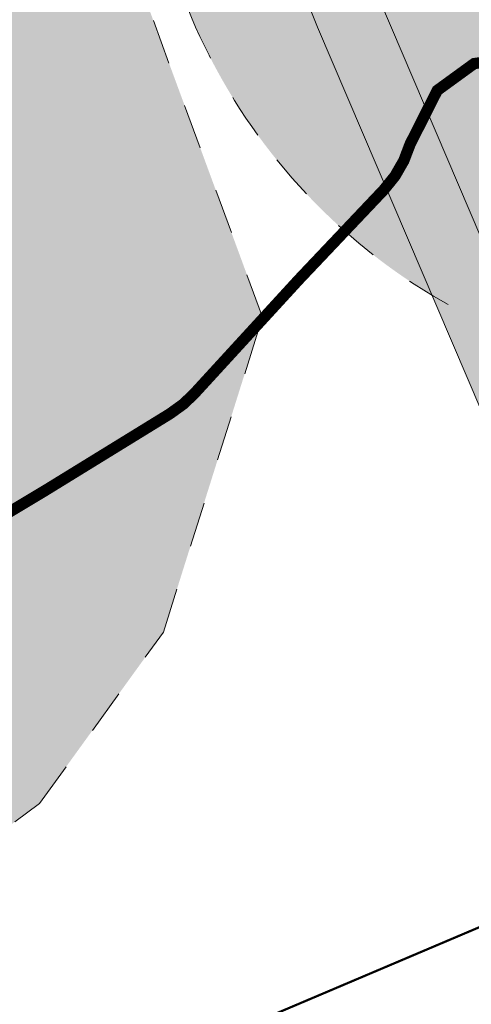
# Model space of a CAD drawing. Header units: metres. Extents: x 141698 to 145319, y 411539 to 418441.
# Tile 102 of 108: x 143828 to 143848, y 418064 to 418107. Entities that reach past the tile are written whole.
import ezdxf
from ezdxf import colors
from ezdxf.entities.mleader import LeaderData, LeaderLine
from ezdxf.math import Vec2, Vec3

# ---------------------------------------------------------------- set-up
doc = ezdxf.new("R2010")
doc.units = ezdxf.units.M
doc.linetypes.add('CENTRE', pattern=[50, 31.25, -6.25, 6.25, -6.25])
doc.linetypes.add('XX-HIDDEN', pattern=[4, 2, -2])
for name, color, linetype, lineweight in [('B01-WA-MO-BODEM-A', 32, 'Continuous', 18), ('B01-WA-OG-WEG_ONVERHARD-G', 7, 'Continuous', 18), ('B01-WA-OG-ZONE-G', 7, 'XX-HIDDEN', 18), ('N-WE-KG-PROJECTGRENS-SLIJKWELLSEWAAD', 190, 'KG-OG', 35), ('X01-XX-AL-VERWIJZING_AANZICHT-T25', 7, 'Continuous', 25)]:
    doc.layers.add(name, color=color, linetype=linetype, lineweight=lineweight)
doc.layers.add('buitenbeschermingszone binnenkant', color=14, linetype='CENTRE')
doc.layers.add('Situatiekaart_Bufferzone', color=254, linetype='Continuous')
doc.styles.add('NLCS-ISO-M2000-T25', font='NLCS-ISO.ttf', dxfattribs={"height": 5})
doc.linetypes.add('KG-OG', pattern='A,5.5,-1.5,[2,NLCS.SHX,S=0.5,R=0,X=0,Y=0],-1.5', length=8.5)

msp = doc.modelspace()

# ---------------------------------------------------------------- hatches: boundary and pattern name
at = {"layer": 'B01-WA-MO-BODEM-A'}
h = msp.add_hatch(color=256, dxfattribs=at)
h.dxf.hatch_style = 1
edge = h.paths.add_edge_path()
edge.add_line((143923.6338766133, 418190.3985919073), (143924.4926164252, 418185.0933544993))
edge.add_arc((143919.5568586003, 418184.2944210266), 4.999999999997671, -60.59638716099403, 9.194515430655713, ccw=False)
edge.add_line((143922.0116520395, 418179.9385067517), (143855.1149347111, 418142.2385860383))
edge.add_arc((143868.3708192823, 418118.7166489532), 27.00000000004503, 119.4036128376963, 203.1231532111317)
edge.add_line((143843.5399215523, 418108.1135117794), (143857.449648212, 418075.5390958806))
edge.add_line((143857.4496482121, 418075.5390958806), (143854.6906595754, 418074.3609695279))
edge.add_line((143854.6906595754, 418074.3609695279), (143840.7809329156, 418106.9353854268))
edge.add_arc((143868.3708192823, 418118.7166489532), 30.00000000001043, 119.4036128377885, 203.1231532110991, ccw=False)
edge.add_line((143853.6420586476, 418144.8521346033), (143920.5387759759, 418182.5520553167))
edge.add_arc((143919.5568586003, 418184.2944210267), 1.999999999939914, 299.403612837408, 369.1945154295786)
edge.add_line((143921.5311617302, 418184.6139944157), (143920.6402041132, 418190.11827128))
edge.add_line((143920.6402041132, 418190.1182712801), (143923.6338766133, 418190.3985919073))
at = {"layer": 'Situatiekaart_Bufferzone', "transparency": 33554559}
h = msp.add_hatch(color=256, dxfattribs=at)
h.dxf.hatch_style = 1
edge = h.paths.add_edge_path(flags=0)
edge.add_line((143885.4630367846, 418115.2014588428), (143902.8254999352, 418121.6465642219))
edge.add_line((143902.8254999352, 418121.6465642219), (143927.5464494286, 418131.3487672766))
edge.add_line((143927.5464494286, 418131.3487672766), (143925.651134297, 418135.834143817))
edge.add_line((143925.651134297, 418135.834143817), (143901.0891559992, 418126.1943320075))
edge.add_line((143901.0891559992, 418126.1943320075), (143883.7435421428, 418119.7554812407))
edge.add_line((143883.7435421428, 418119.7554812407), (143870.0014971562, 418114.4789209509))
edge.add_line((143870.0014971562, 418114.4789209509), (143861.9656334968, 418111.5351105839))
edge.add_arc((143858.3474397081, 418122.6362202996), 11.67587098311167, 234.9326761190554, 288.0523854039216, ccw=False)
edge.add_arc((143857.5842671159, 418118.5919513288), 8.10726896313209, 130.4186292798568, 222.8361829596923, ccw=False)
edge.add_line((143852.3277776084, 418124.764238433), (143866.0910382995, 418134.486995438))
edge.add_line((143866.0910382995, 418134.486995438), (143874.8091546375, 418140.6457196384))
edge.add_line((143874.8091546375, 418140.6457196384), (143886.5145652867, 418148.012461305))
edge.add_line((143886.5145652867, 418148.012461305), (143898.7530701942, 418154.1515637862))
edge.add_line((143898.7530701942, 418154.1515637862), (143906.4458925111, 418157.6405745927))
edge.add_line((143906.4458925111, 418157.6405745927), (143915.3057634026, 418161.9419224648))
edge.add_line((143915.3057634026, 418161.9419224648), (143914.8109957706, 418163.1128196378))
edge.add_line((143914.8109957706, 418163.1128196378), (143905.9064387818, 418158.7897772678))
edge.add_line((143905.9064387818, 418158.7897772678), (143898.2061146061, 418155.2973640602))
edge.add_line((143898.2061146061, 418155.2973640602), (143885.8904509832, 418149.1195570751))
edge.add_line((143885.8904509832, 418149.1195570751), (143874.1043718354, 418141.7020470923))
edge.add_line((143874.1043718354, 418141.7020470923), (143865.3586132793, 418135.5237956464))
edge.add_line((143865.3586132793, 418135.5237956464), (143851.5082238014, 418125.7394883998))
edge.add_arc((143859.4950793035, 418117.6316376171), 11.38099754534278, 134.5692752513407, 202.9004874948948)
edge.add_arc((143859.4950793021, 418117.6316376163), 11.38099754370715, 202.9004874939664, 218.9387412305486)
edge.add_arc((143859.4950793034, 418117.631637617), 11.38099754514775, 218.938741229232, 289.7219942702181)
edge.add_line((143863.3356724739, 418106.9182371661), (143871.6954753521, 418109.9151009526))
edge.add_line((143871.6954753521, 418109.9151009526), (143885.4630367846, 418115.2014588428))
edge = h.paths.add_edge_path()
edge.add_line((143991.1662218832, 418142.1412976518), (144002.3409776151, 418148.1342018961))
edge.add_line((144002.3409776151, 418148.1342018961), (144017.5251671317, 418157.8694950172))
edge.add_line((144017.5251671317, 418157.8694950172), (144032.3143206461, 418166.6919100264))
edge.add_arc((144002.8002792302, 418179.1311093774), 32.02830500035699, 337.1461744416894, 398.3706695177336)
edge.add_arc((143998.2824212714, 418175.6891931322), 37.70706316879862, 38.20968881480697, 104.5099539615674)
edge.add_line((143988.8349846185, 418212.193556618), (143977.536017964, 418207.4445808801))
edge.add_line((143977.536017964, 418207.4445808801), (143962.4066617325, 418201.813920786))
edge.add_line((143962.4066617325, 418201.813920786), (143952.0649066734, 418196.8563543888))
edge.add_line((143952.0649066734, 418196.8563543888), (143935.7934990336, 418190.1402263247))
edge.add_line((143935.7934990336, 418190.1402263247), (143909.3637082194, 418177.1425223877))
edge.add_line((143909.3637082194, 418177.1425223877), (143899.531975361, 418172.3693486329))
edge.add_line((143899.531975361, 418172.3693486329), (143891.7430053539, 418168.8367309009))
edge.add_line((143891.7430053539, 418168.8367309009), (143878.5155945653, 418162.2015715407))
edge.add_line((143878.5155945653, 418162.2015715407), (143865.7762948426, 418154.1841569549))
edge.add_line((143865.7762948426, 418154.1841569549), (143856.703901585, 418147.7751615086))
edge.add_line((143856.703901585, 418147.7751615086), (143842.0617094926, 418137.4315024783))
edge.add_arc((143859.4950793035, 418117.6316376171), 26.38099754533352, 131.3632480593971, 202.9004874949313)
edge.add_arc((143859.4950793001, 418117.6316376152), 26.38099754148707, 202.9004874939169, 218.9387412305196)
edge.add_arc((143859.4950793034, 418117.631637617), 26.38099754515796, 218.9387412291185, 289.7219942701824)
edge.add_line((143868.3975220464, 418092.798121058), (143876.9154732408, 418095.8516786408))
edge.add_line((143876.9154732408, 418095.8516786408), (143890.7616636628, 418101.1682278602))
edge.add_line((143890.7616636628, 418101.1682278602), (143908.176047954, 418107.6326068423))
edge.add_line((143908.176047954, 418107.6326068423), (143935.0366493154, 418118.1745566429))
edge.add_line((143935.0366493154, 418118.1745566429), (143952.1631108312, 418125.5989202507))
edge.add_line((143952.1631108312, 418125.5989202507), (143958.6091577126, 418128.3215454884))
edge.add_line((143958.6091577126, 418128.3215454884), (143966.536364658, 418131.1079935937))
edge.add_line((143966.536364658, 418131.1079935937), (143977.3202000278, 418135.3080029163))
edge.add_line((143977.3202000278, 418135.3080029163), (143991.1662218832, 418142.1412976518))
edge = h.paths.add_edge_path(flags=0)
edge.add_line((143927.4540034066, 418136.5417138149), (143901.0891559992, 418126.1943320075))
edge.add_line((143901.0891559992, 418126.1943320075), (143883.7435421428, 418119.7554812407))
edge.add_line((143883.7435421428, 418119.7554812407), (143870.0014971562, 418114.4789209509))
edge.add_line((143870.0014971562, 418114.4789209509), (143861.9656334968, 418111.5351105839))
edge.add_arc((143858.3474397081, 418122.6362202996), 11.67587098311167, 234.9326761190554, 288.0523854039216, ccw=False)
edge.add_arc((143857.5842671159, 418118.5919513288), 8.10726896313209, 130.4186292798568, 222.8361829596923, ccw=False)
edge.add_line((143852.3277776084, 418124.764238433), (143866.0910382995, 418134.486995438))
edge.add_line((143866.0910382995, 418134.486995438), (143874.8091546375, 418140.6457196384))
edge.add_line((143874.8091546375, 418140.6457196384), (143886.5145652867, 418148.012461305))
edge.add_line((143886.5145652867, 418148.012461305), (143898.7530701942, 418154.1515637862))
edge.add_line((143898.7530701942, 418154.1515637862), (143906.4458925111, 418157.6405745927))
edge.add_line((143906.4458925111, 418157.6405745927), (143916.506372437, 418162.5248019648))
edge.add_line((143916.506372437, 418162.5248019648), (143942.4942489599, 418175.3051802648))
edge.add_line((143942.4942489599, 418175.3051802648), (143958.6900854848, 418181.9901158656))
edge.add_line((143958.6900854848, 418181.9901158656), (143968.7735070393, 418186.8238439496))
edge.add_line((143968.7735070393, 418186.8238439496), (143983.5279023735, 418192.3149556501))
edge.add_line((143983.5279023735, 418192.3149556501), (143994.9949040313, 418197.134556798))
edge.add_line((143994.9949040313, 418197.134556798), (144006.0973439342, 418201.5521170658))
edge.add_arc((144013.6023159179, 418187.6000370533), 15.84251056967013, 42.401531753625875, 118.2762797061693, ccw=False)
edge.add_arc((144015.3210197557, 418190.2731141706), 12.79681574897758, 23.972583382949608, 38.75029277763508, ccw=False)
edge.add_arc((144013.7614055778, 418194.2345629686), 13.31026494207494, -56.078340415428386, 5.336373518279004, ccw=False)
edge.add_line((144021.1893165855, 418183.1896867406), (144007.0714978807, 418174.7677540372))
edge.add_line((144007.0714978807, 418174.7677540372), (143992.2691201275, 418165.2772582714))
edge.add_line((143992.2691201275, 418165.2772582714), (143982.0723932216, 418159.8088606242))
edge.add_line((143982.0723932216, 418159.8088606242), (143969.3035026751, 418153.5071522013))
edge.add_line((143969.3035026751, 418153.5071522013), (143959.635033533, 418149.7415475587))
edge.add_line((143959.635033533, 418149.7415475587), (143951.4429791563, 418146.8620044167))
edge.add_line((143951.4429791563, 418146.8620044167), (143944.3466978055, 418143.8647387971))
edge.add_line((143944.3466978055, 418143.8647387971), (143927.4540034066, 418136.5417138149))
edge = h.paths.add_edge_path(flags=16)
edge.add_line((143946.2617801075, 418139.3894704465), (143953.1987489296, 418142.3194470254))
edge.add_line((143953.1987489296, 418142.3194470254), (143961.325913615, 418145.1761811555))
edge.add_line((143961.325913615, 418145.1761811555), (143971.267656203, 418149.048218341))
edge.add_line((143971.267656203, 418149.048218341), (143984.3004523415, 418155.4801695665))
edge.add_line((143984.3004523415, 418155.4801695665), (143994.7368039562, 418161.0770754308))
edge.add_line((143994.7368039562, 418161.0770754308), (144009.6327285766, 418170.6275484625))
edge.add_line((144009.6327285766, 418170.6275484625), (144023.9713330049, 418179.1811900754))
edge.add_arc((144015.3210197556, 418190.2731141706), 14.06622548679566, 307.9497743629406, 383.972583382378)
edge.add_arc((144015.3210197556, 418190.2731141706), 14.06622548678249, 23.97258338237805, 38.91581639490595)
edge.add_arc((144013.6023159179, 418187.6000370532), 17.11192030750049, 42.26665463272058, 118.0272910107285)
edge.add_line((144005.5615602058, 418202.705137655), (143994.5142804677, 418198.3095251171))
edge.add_line((143994.5142804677, 418198.3095251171), (143983.0603896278, 418193.4954344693))
edge.add_line((143983.0603896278, 418193.4954344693), (143968.2767382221, 418187.9934345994))
edge.add_line((143968.2767382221, 418187.9934345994), (143958.1731603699, 418183.1500441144))
edge.add_line((143958.1731603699, 418183.1500441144), (143941.9714274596, 418176.4626747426))
edge.add_line((143941.9714274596, 418176.4626747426), (143915.9490708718, 418163.6653397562))
edge.add_line((143915.9490708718, 418163.6653397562), (143905.9064387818, 418158.7897772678))
edge.add_line((143905.9064387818, 418158.7897772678), (143898.2061146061, 418155.2973640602))
edge.add_line((143898.2061146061, 418155.2973640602), (143885.8904509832, 418149.1195570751))
edge.add_line((143885.8904509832, 418149.1195570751), (143874.1043718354, 418141.7020470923))
edge.add_line((143874.1043718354, 418141.7020470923), (143865.3586132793, 418135.5237956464))
edge.add_line((143865.3586132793, 418135.5237956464), (143851.5082238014, 418125.7394883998))
edge.add_arc((143859.4950793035, 418117.6316376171), 11.38099754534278, 134.5692752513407, 202.9004874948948)
edge.add_arc((143859.4950793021, 418117.6316376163), 11.38099754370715, 202.9004874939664, 218.9387412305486)
edge.add_arc((143859.4950793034, 418117.631637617), 11.38099754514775, 218.938741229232, 289.7219942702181)
edge.add_line((143863.3356724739, 418106.9182371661), (143871.6954753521, 418109.9151009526))
edge.add_line((143871.6954753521, 418109.9151009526), (143885.4630367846, 418115.2014588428))
edge.add_line((143885.4630367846, 418115.2014588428), (143902.8254999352, 418121.6465642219))
edge.add_line((143902.8254999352, 418121.6465642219), (143929.3118109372, 418132.0416167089))
edge.add_line((143929.3118109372, 418132.0416167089), (143946.2617801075, 418139.3894704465))
edge = h.paths.add_edge_path(flags=0)
edge.add_line((143924.9130484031, 418141.3435400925), (143898.5920473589, 418131.0133666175))
edge.add_line((143898.5920473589, 418131.0133666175), (143881.252515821, 418124.5767736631))
edge.add_line((143881.252515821, 418124.5767736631), (143867.5196818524, 418119.3037501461))
edge.add_line((143867.5196818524, 418119.3037501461), (143861.4461172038, 418117.1653687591))
edge.add_arc((143860.9793719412, 418118.2049133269), 1.1395192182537, 130.6597921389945, 294.17961019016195, ccw=False)
edge.add_line((143860.2368997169, 418119.0693432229), (143865.7928750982, 418122.994241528))
edge.add_line((143865.7928750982, 418122.994241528), (143871.2736990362, 418126.8660507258))
edge.add_line((143871.2736990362, 418126.8660507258), (143879.7345598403, 418132.8430423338))
edge.add_line((143879.7345598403, 418132.8430423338), (143890.6892196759, 418139.7373027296))
edge.add_line((143890.6892196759, 418139.7373027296), (143902.2096379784, 418145.5161972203))
edge.add_line((143902.2096379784, 418145.5161972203), (143909.8326433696, 418148.9735431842))
edge.add_line((143909.8326433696, 418148.9735431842), (143920.0592262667, 418153.9384113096))
edge.add_line((143920.0592262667, 418153.9384113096), (143945.726210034, 418166.5609802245))
edge.add_line((143945.726210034, 418166.5609802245), (143961.8671711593, 418173.2232656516))
edge.add_line((143961.8671711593, 418173.2232656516), (143971.7630057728, 418177.9670694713))
edge.add_line((143971.7630057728, 418177.9670694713), (143986.2451260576, 418183.3568491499))
edge.add_line((143986.2451260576, 418183.3568491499), (143997.8341450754, 418188.2277344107))
edge.add_line((143997.8341450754, 418188.2277344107), (144014.3160804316, 418194.2417936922))
edge.add_line((144014.3160804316, 418194.2417936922), (144015.1147912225, 418194.5332336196))
edge.add_arc((144016.1772277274, 418190.3501646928), 4.31588194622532, 35.366590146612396, 104.2509307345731, ccw=False)
edge.add_arc((144015.9339569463, 418191.1757113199), 4.11769100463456, -54.99335082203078, 23.96489497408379, ccw=False)
edge.add_line((144018.2961589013, 418187.8029704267), (144004.2766186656, 418179.4396653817))
edge.add_line((144004.2766186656, 418179.4396653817), (143989.5080097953, 418169.970820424))
edge.add_line((143989.5080097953, 418169.970820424), (143979.3977834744, 418164.5488121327))
edge.add_line((143979.3977834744, 418164.5488121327), (143966.724158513, 418158.294119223))
edge.add_line((143966.724158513, 418158.294119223), (143957.1543365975, 418154.5669349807))
edge.add_line((143957.1543365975, 418154.5669349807), (143948.9388581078, 418151.6791581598))
edge.add_line((143948.9388581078, 418151.6791581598), (143941.7850675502, 418148.6576023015))
edge.add_line((143941.7850675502, 418148.6576023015), (143924.9130484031, 418141.3435400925))
edge = h.paths.add_edge_path(flags=0)
edge.add_line((143924.0463894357, 418142.8628300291), (143897.772660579, 418132.551209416))
edge.add_line((143897.772660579, 418132.551209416), (143880.4396865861, 418126.1170506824))
edge.add_line((143880.4396865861, 418126.1170506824), (143868.2865191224, 418121.4613229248))
edge.add_arc((143868.0953314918, 418121.7982621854), 0.3874026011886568, 130.020208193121, 299.5716433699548, ccw=False)
edge.add_line((143867.8462092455, 418122.0949419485), (143872.3667732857, 418125.3187256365))
edge.add_line((143872.3667732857, 418125.3187256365), (143880.7863807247, 418131.2665746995))
edge.add_line((143880.7863807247, 418131.2665746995), (143891.620650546, 418138.0850682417))
edge.add_line((143891.620650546, 418138.0850682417), (143903.0259168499, 418143.8061999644))
edge.add_line((143903.0259168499, 418143.8061999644), (143910.6377264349, 418147.2584681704))
edge.add_line((143910.6377264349, 418147.2584681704), (143920.8909455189, 418152.2362678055))
edge.add_line((143920.8909455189, 418152.2362678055), (143946.506471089, 418164.8335304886))
edge.add_line((143946.506471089, 418164.8335304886), (143962.6386324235, 418171.4921837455))
edge.add_line((143962.6386324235, 418171.4921837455), (143972.5043856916, 418176.2215673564))
edge.add_line((143972.5043856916, 418176.2215673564), (143986.9428440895, 418181.5950974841))
edge.add_line((143986.9428440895, 418181.5950974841), (143998.5262633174, 418186.4636291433))
edge.add_line((143998.5262633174, 418186.4636291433), (144013.531345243, 418191.9388024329))
edge.add_arc((144014.2924952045, 418189.9213825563), 2.156231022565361, -46.267588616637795, 110.67093035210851, ccw=False)
edge.add_line((144015.7830788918, 418188.36334132), (144003.1361957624, 418180.8188898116))
edge.add_line((144003.1361957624, 418180.8188898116), (143988.4039942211, 418171.373387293))
edge.add_line((143988.4039942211, 418171.373387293), (143978.3870269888, 418166.0013928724))
edge.add_line((143978.3870269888, 418166.0013928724), (143965.8161109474, 418159.7973889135))
edge.add_line((143965.8161109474, 418159.7973889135), (143956.3526438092, 418156.111626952))
edge.add_line((143956.3526438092, 418156.111626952), (143948.1119110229, 418153.2149731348))
edge.add_line((143948.1119110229, 418153.2149731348), (143940.8961179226, 418150.1672291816))
edge.add_line((143940.8961179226, 418150.1672291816), (143924.0463894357, 418142.8628300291))
h = msp.add_hatch(color=256, dxfattribs=at)
h.dxf.hatch_style = 1
edge = h.paths.add_edge_path(flags=16)
edge.add_line((143575.8657482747, 418049.3010815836), (143568.217186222, 418046.2966460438))
edge.add_line((143568.217186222, 418046.2966460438), (143563.5308231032, 418044.4792370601))
edge.add_line((143563.5308231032, 418044.4792370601), (143557.6785628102, 418042.7649804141))
edge.add_line((143557.6785628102, 418042.7649804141), (143547.3781364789, 418040.3004226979))
edge.add_line((143547.3781364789, 418040.3004226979), (143532.1997839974, 418037.8924862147))
edge.add_line((143532.1997839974, 418037.8924862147), (143519.6869120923, 418036.9871043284))
edge.add_line((143519.6869120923, 418036.9871043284), (143494.9103720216, 418035.9046067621))
edge.add_line((143494.9103720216, 418035.9046067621), (143471.1842832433, 418035.836270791))
edge.add_line((143471.1842832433, 418035.836270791), (143434.4122850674, 418035.1964229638))
edge.add_line((143434.4122850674, 418035.1964229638), (143413.2164208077, 418036.4359538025))
edge.add_line((143413.2164208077, 418036.4359538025), (143374.542268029, 418038.2972025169))
edge.add_line((143374.542268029, 418038.2972025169), (143353.6953315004, 418039.5978173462))
edge.add_line((143353.6953315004, 418039.5978173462), (143328.8680655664, 418041.920403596))
edge.add_line((143328.8680655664, 418041.920403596), (143314.6264883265, 418044.0658741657))
edge.add_line((143314.6264883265, 418044.0658741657), (143298.4174203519, 418047.5554714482))
edge.add_line((143298.4174203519, 418047.5554714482), (143291.4187971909, 418048.9313953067))
edge.add_line((143291.4187971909, 418048.9313953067), (143285.5901972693, 418050.2485178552))
edge.add_line((143285.5901972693, 418050.2485178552), (143279.6746622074, 418051.1695536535))
edge.add_line((143279.6746622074, 418051.1695536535), (143275.361766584, 418051.6561669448))
edge.add_line((143275.361766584, 418051.6561669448), (143274.2327820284, 418051.7738446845))
edge.add_arc((143272.9590605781, 418036.3931121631), 15.43338262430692, 85.26597854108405, 157.7308714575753)
edge.add_arc((143272.9590605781, 418036.3931121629), 15.43338262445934, 157.7308714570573, 236.4153126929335)
edge.add_line((143264.4217928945, 418023.5360378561), (143266.7001202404, 418021.8320834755))
edge.add_line((143266.7001202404, 418021.8320834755), (143270.0633359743, 418019.6748461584))
edge.add_line((143270.0633359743, 418019.6748461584), (143279.6269466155, 418016.801624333))
edge.add_line((143279.6269466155, 418016.801624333), (143289.1546675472, 418013.7276653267))
edge.add_line((143289.1546675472, 418013.7276653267), (143301.7773480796, 418009.7030763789))
edge.add_line((143301.7773480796, 418009.7030763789), (143318.0393742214, 418005.2874053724))
edge.add_line((143318.0393742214, 418005.2874053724), (143327.3258365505, 418003.12524168))
edge.add_line((143327.3258365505, 418003.12524168), (143353.4754776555, 417998.3042675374))
edge.add_line((143353.4754776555, 417998.3042675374), (143371.6605940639, 417995.0820802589))
edge.add_line((143371.6605940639, 417995.0820802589), (143396.2520236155, 417991.4874079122))
edge.add_line((143396.2520236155, 417991.4874079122), (143420.7527319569, 417988.7766355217))
edge.add_line((143420.7527319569, 417988.7766355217), (143435.1634472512, 417987.6225334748))
edge.add_line((143435.1634472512, 417987.6225334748), (143445.9001220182, 417987.6228056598))
edge.add_line((143445.9001220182, 417987.6228056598), (143463.0038924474, 417985.6009405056))
edge.add_line((143463.0038924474, 417985.6009405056), (143484.0671641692, 417984.8466719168))
edge.add_line((143484.0671641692, 417984.8466719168), (143495.7592339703, 417984.8986338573))
edge.add_line((143495.7592339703, 417984.8986338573), (143511.9135909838, 417985.4762318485))
edge.add_line((143511.9135909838, 417985.4762318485), (143521.6616348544, 417986.1588476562))
edge.add_line((143521.6616348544, 417986.1588476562), (143533.1632835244, 417988.3492698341))
edge.add_line((143533.1632835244, 417988.3492698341), (143544.3279802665, 417989.7042929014))
edge.add_line((143544.3279802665, 417989.7042929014), (143553.9249726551, 417992.1920920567))
edge.add_line((143553.9249726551, 417992.1920920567), (143561.3436903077, 417994.8085963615))
edge.add_line((143561.3436903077, 417994.8085963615), (143573.0467264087, 417998.7511402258))
edge.add_line((143573.0467264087, 417998.7511402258), (143583.5305093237, 418001.6068590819))
edge.add_line((143583.5305093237, 418001.6068590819), (143592.5328447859, 418004.4308538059))
edge.add_line((143592.5328447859, 418004.4308538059), (143601.1493658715, 418007.6120184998))
edge.add_line((143601.1493658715, 418007.6120184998), (143620.6468998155, 418014.5367947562))
edge.add_line((143620.6468998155, 418014.5367947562), (143634.6425263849, 418019.5887685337))
edge.add_line((143634.6425263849, 418019.5887685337), (143646.3990042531, 418024.8283768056))
edge.add_line((143646.3990042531, 418024.8283768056), (143658.0620195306, 418028.8928650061))
edge.add_line((143658.0620195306, 418028.8928650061), (143669.323390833, 418031.2897737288))
edge.add_line((143669.323390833, 418031.2897737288), (143678.6096640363, 418034.0586602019))
edge.add_line((143678.6096640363, 418034.0586602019), (143697.258055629, 418038.5906652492))
edge.add_line((143697.258055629, 418038.5906652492), (143722.6184395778, 418044.7538449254))
edge.add_line((143722.6184395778, 418044.7538449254), (143744.5203312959, 418049.2815612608))
edge.add_line((143744.5203312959, 418049.2815612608), (143762.9605066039, 418055.7210352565))
edge.add_line((143762.9605066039, 418055.7210352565), (143781.661322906, 418064.8776128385))
edge.add_line((143781.661322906, 418064.8776128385), (143795.4127401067, 418071.0336102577))
edge.add_line((143795.4127401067, 418071.0336102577), (143813.0779727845, 418079.8082658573))
edge.add_line((143813.0779727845, 418079.8082658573), (143817.6688824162, 418083.2035099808))
edge.add_line((143817.6688824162, 418083.2035099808), (143820.3701373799, 418086.9410948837))
edge.add_line((143820.3701373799, 418086.9410948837), (143822.4988536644, 418093.7060108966))
edge.add_line((143822.4988536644, 418093.7060108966), (143820.225647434, 418099.8771799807))
edge.add_line((143820.225647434, 418099.8771799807), (143814.8957085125, 418105.0651868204))
edge.add_line((143814.8957085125, 418105.0651868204), (143805.3791468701, 418107.9944344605))
edge.add_line((143805.3791468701, 418107.9944344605), (143793.189820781, 418109.2021865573))
edge.add_line((143793.189820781, 418109.2021865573), (143783.3119644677, 418108.1378552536))
edge.add_line((143783.3119644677, 418108.1378552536), (143784.0180105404, 418107.1788050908))
edge.add_line((143784.0180105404, 418107.1788050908), (143763.3244922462, 418103.8914915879))
edge.add_line((143763.3244922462, 418103.8914915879), (143746.2659238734, 418101.0121523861))
edge.add_line((143746.2659238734, 418101.0121523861), (143723.5535388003, 418095.2450312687))
edge.add_line((143723.5535388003, 418095.2450312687), (143711.7456665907, 418093.0865340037))
edge.add_line((143711.7456665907, 418093.0865340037), (143704.2764584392, 418093.0865340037))
edge.add_line((143704.2764584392, 418093.0865340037), (143693.2788711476, 418092.0439466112))
edge.add_line((143693.2788711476, 418092.0439466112), (143681.0744271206, 418091.0284052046))
edge.add_line((143681.0744271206, 418091.0284052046), (143672.9034434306, 418088.8152958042))
edge.add_line((143672.9034434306, 418088.8152958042), (143662.5128036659, 418085.2560495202))
edge.add_line((143662.5128036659, 418085.2560495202), (143650.4242183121, 418081.4117876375))
edge.add_line((143650.4242183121, 418081.4117876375), (143637.1610292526, 418076.9986613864))
edge.add_line((143637.1610292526, 418076.9986613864), (143617.711803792, 418070.411921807))
edge.add_line((143617.711803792, 418070.411921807), (143609.7921238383, 418068.1960211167))
edge.add_line((143609.7921238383, 418068.1960211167), (143601.9673111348, 418065.8460501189))
edge.add_line((143601.9673111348, 418065.8460501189), (143584.7728453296, 418058.6851722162))
edge.add_line((143584.7728453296, 418058.6851722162), (143575.8657481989, 418049.3010812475))
edge = h.paths.add_edge_path()
edge.add_line((143567.2801527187, 418062.0443232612), (143562.7632694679, 418060.2700440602))
edge.add_line((143562.7632694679, 418060.2700440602), (143558.7019992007, 418058.6950510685))
edge.add_line((143558.7019992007, 418058.6950510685), (143553.8225721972, 418057.2657588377))
edge.add_line((143553.8225721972, 418057.2657588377), (143544.4533740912, 418055.0240138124))
edge.add_line((143544.4533740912, 418055.0240138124), (143530.4802918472, 418052.807284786))
edge.add_line((143530.4802918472, 418052.807284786), (143518.8181136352, 418051.9634557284))
edge.add_line((143518.8181136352, 418051.9634557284), (143494.5612595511, 418050.9036634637))
edge.add_line((143494.5612595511, 418050.9036634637), (143471.0321904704, 418050.8358949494))
edge.add_line((143471.0321904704, 418050.8358949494), (143434.7200945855, 418050.2040496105))
edge.add_line((143434.7200945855, 418050.2040496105), (143414.0148237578, 418051.4148906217))
edge.add_line((143414.0148237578, 418051.4148906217), (143375.3698485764, 418053.2747351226))
edge.add_line((143375.3698485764, 418053.2747351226), (143354.8611923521, 418054.5542450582))
edge.add_line((143354.8611923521, 418054.5542450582), (143330.6853319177, 418056.815892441))
edge.add_line((143330.6853319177, 418056.815892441), (143317.3248654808, 418058.8286250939))
edge.add_line((143317.3248654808, 418058.8286250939), (143301.4429470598, 418062.2477914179))
edge.add_line((143301.4429470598, 418062.2477914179), (143294.5193443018, 418063.6089663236))
edge.add_line((143294.5193443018, 418063.6089663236), (143288.4003912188, 418064.991701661))
edge.add_line((143288.4003912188, 418064.991701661), (143281.6702494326, 418066.0395699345))
edge.add_line((143281.6702494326, 418066.0395699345), (143276.9802039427, 418066.5687361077))
edge.add_line((143276.9802039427, 418066.5687361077), (143275.6560895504, 418066.7067528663))
edge.add_arc((143272.959060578, 418036.3931121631), 30.43338262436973, 84.91573560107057, 157.7308714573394)
edge.add_arc((143272.9590605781, 418036.393112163), 30.43338262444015, 157.7308714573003, 235.4916526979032)
edge.add_line((143255.7177490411, 418011.3146761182), (143258.1479151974, 418009.4971619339))
edge.add_line((143258.1479151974, 418009.4971619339), (143263.7342050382, 418005.9139981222))
edge.add_line((143263.7342050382, 418005.9139981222), (143275.1656686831, 418002.479612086))
edge.add_line((143275.1656686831, 418002.479612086), (143284.573509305, 417999.4443304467))
edge.add_line((143284.573509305, 417999.4443304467), (143297.5317236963, 417995.312760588))
edge.add_line((143297.5317236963, 417995.312760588), (143314.3720966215, 417990.7400495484))
edge.add_line((143314.3720966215, 417990.7400495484), (143324.2636615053, 417988.4370000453))
edge.add_line((143324.2636615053, 417988.4370000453), (143350.807124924, 417983.5434204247))
edge.add_line((143350.807124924, 417983.5434204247), (143369.2667283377, 417980.2725972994))
edge.add_line((143369.2667283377, 417980.2725972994), (143394.3418783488, 417976.6072167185))
edge.add_line((143394.3418783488, 417976.6072167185), (143419.3289033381, 417973.8426379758))
edge.add_line((143419.3289033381, 417973.8426379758), (143434.563949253, 417972.6225182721))
edge.add_line((143434.563949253, 417972.6225182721), (143445.016799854, 417972.6227832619))
edge.add_line((143445.016799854, 417972.6227832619), (143461.8531076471, 417970.6325353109))
edge.add_line((143461.8531076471, 417970.6325353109), (143483.8319997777, 417969.8454786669))
edge.add_line((143483.8319997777, 417969.8454786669), (143496.0606297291, 417969.89982519))
edge.add_line((143496.0606297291, 417969.89982519), (143512.7057244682, 417970.4949694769))
edge.add_line((143512.7057244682, 417970.4949694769), (143523.5954151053, 417971.2575301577))
edge.add_line((143523.5954151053, 417971.2575301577), (143535.4726395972, 417973.5194785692))
edge.add_line((143535.4726395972, 417973.5194785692), (143547.1259271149, 417974.9338003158))
edge.add_line((143547.1259271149, 417974.9338003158), (143558.3095315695, 417977.8328920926))
edge.add_line((143558.3095315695, 417977.8328920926), (143566.2328996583, 417980.6273813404))
edge.add_line((143566.2328996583, 417980.6273813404), (143577.4160599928, 417984.3947883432))
edge.add_line((143577.4160599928, 417984.3947883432), (143587.7480265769, 417987.2091533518))
edge.add_line((143587.7480265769, 417987.2091533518), (143597.3782686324, 417990.2301197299))
edge.add_line((143597.3782686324, 417990.2301197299), (143606.2572388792, 417993.5081789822))
edge.add_line((143606.2572388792, 417993.5081789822), (143625.7034746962, 418000.4147361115))
edge.add_line((143625.7034746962, 418000.4147361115), (143640.2494969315, 418005.6653851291))
edge.add_line((143640.2494969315, 418005.6653851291), (143651.9299553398, 418010.8711131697))
edge.add_line((143651.9299553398, 418010.8711131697), (143662.107431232, 418014.4179001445))
edge.add_line((143662.107431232, 418014.4179001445), (143673.0337226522, 418016.7434893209))
edge.add_line((143673.0337226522, 418016.7434893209), (143682.5264137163, 418019.5739233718))
edge.add_line((143682.5264137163, 418019.5739233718), (143700.8003108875, 418024.0149173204))
edge.add_line((143700.8003108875, 418024.0149173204), (143725.9088979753, 418030.1169043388))
edge.add_line((143725.9088979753, 418030.1169043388), (143748.5287836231, 418034.7930495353))
edge.add_line((143748.5287836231, 418034.7930495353), (143768.7518765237, 418041.8551342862))
edge.add_line((143768.7518765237, 418041.8551342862), (143788.0257638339, 418051.2923075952))
edge.add_line((143788.0257638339, 418051.2923075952), (143801.8161988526, 418057.4657718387))
edge.add_line((143801.8161988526, 418057.4657718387), (143820.9345555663, 418066.9622216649))
edge.add_line((143820.9345555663, 418066.9622216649), (143828.4613754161, 418072.5287417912))
edge.add_line((143828.4613754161, 418072.5287417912), (143833.9496648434, 418080.1226001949))
edge.add_line((143833.9496648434, 418080.1226001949), (143838.3438301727, 418094.0869596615))
edge.add_line((143838.3438301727, 418094.0869596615), (143833.1254295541, 418108.2535724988))
edge.add_line((143833.1254295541, 418108.2535724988), (143822.765949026, 418118.3371882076))
edge.add_line((143822.765949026, 418118.3371882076), (143808.3546389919, 418122.7730651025))
edge.add_line((143808.3546389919, 418122.7730651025), (143793.1251677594, 418124.2820431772))
edge.add_line((143793.1251677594, 418124.2820431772), (143765.6258392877, 418120.301471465))
edge.add_line((143765.6258392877, 418120.301471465), (143743.1666865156, 418115.701206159))
edge.add_line((143743.1666865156, 418115.701206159), (143720.3553734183, 418109.9089652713))
edge.add_line((143720.3553734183, 418109.9089652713), (143710.385921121, 418108.0865340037))
edge.add_line((143710.385921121, 418108.0865340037), (143703.5670378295, 418108.0865340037))
edge.add_line((143703.5670378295, 418108.0865340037), (143691.949058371, 418106.9851325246))
edge.add_line((143691.949058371, 418106.9851325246), (143678.4703851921, 418105.8635615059))
edge.add_line((143678.4703851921, 418105.8635615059), (143668.5075600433, 418103.1651321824))
edge.add_line((143668.5075600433, 418103.1651321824), (143657.8088904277, 418099.5003722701))
edge.add_line((143657.8088904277, 418099.5003722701), (143645.7832406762, 418095.6761243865))
edge.add_line((143645.7832406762, 418095.6761243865), (143632.3873626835, 418091.2188478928))
edge.add_line((143632.3873626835, 418091.2188478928), (143613.2819881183, 418084.7485580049))
edge.add_line((143613.2819881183, 418084.7485580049), (143605.6136488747, 418082.6029816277))
edge.add_line((143605.6136488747, 418082.6029816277), (143596.9132956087, 418079.9900656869))
edge.add_line((143596.9132956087, 418079.9900656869), (143576.0773706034, 418071.3126507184))
edge.add_line((143576.0773706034, 418071.3126507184), (143567.2801527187, 418062.0443232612))

# ---------------------------------------------------------------- linework, layer by layer
at = {"layer": 'B01-WA-OG-WEG_ONVERHARD-G'}
for points in [[(143923.6338766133, 418190.3985919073), (143924.4926164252, 418185.0933544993, -0.314296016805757), (143922.0116520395, 418179.9385067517), (143855.1149347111, 418142.2385860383, 0.3824606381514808), (143843.5399215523, 418108.1135117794), (143857.449648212, 418075.5390958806)], [(143920.6402041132, 418190.11827128), (143921.5311617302, 418184.6139944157, -0.3142960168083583), (143920.5387759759, 418182.5520553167), (143853.6420586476, 418144.8521346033, 0.3824606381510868), (143840.7809329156, 418106.9353854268), (143854.6906595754, 418074.3609695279)]]:
    msp.add_lwpolyline(points, format="xyb", dxfattribs=at)
at = {"layer": 'B01-WA-OG-ZONE-G'}
msp.add_lwpolyline([(143935.0366493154, 418118.1745566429), (143908.176047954, 418107.6326068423), (143890.7616636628, 418101.1682278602), (143876.9154732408, 418095.8516786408), (143868.3975220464, 418092.798121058, -0.3190601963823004), (143838.9754549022, 418101.0514673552, -0.070094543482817), (143835.1933767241, 418107.3659528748, -0.3226888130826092), (143842.0617094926, 418137.4315024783), (143856.703901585, 418147.7751615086), (143865.7762948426, 418154.1841569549), (143878.5155945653, 418162.2015715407), (143891.7430053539, 418168.8367309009), (143899.531975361, 418172.3693486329), (143909.3637082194, 418177.1425223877), (143935.7934990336, 418190.1402263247)], format="xyb", dxfattribs=at)
msp.add_lwpolyline([(143820.9345555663, 418066.9622216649), (143828.4613754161, 418072.5287417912), (143833.9496648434, 418080.1226001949), (143838.3438301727, 418094.0869596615), (143833.1254295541, 418108.2535724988), (143822.765949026, 418118.3371882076)], dxfattribs=at)
at = {"layer": 'buitenbeschermingszone binnenkant', "ltscale": 0.25, "const_width": 0.1}
msp.add_lwpolyline([(144137.8383453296, 418322.2328412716), (144122.5130453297, 418317.2143722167), (144106.3410453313, 418303.4853722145), (144099.1370453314, 418296.2443722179), (144090.4990453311, 418287.5553722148), (144079.3670453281, 418274.7333722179), (144056.95804533, 418244.1743722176), (143984.6930453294, 418167.4943722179), (143956.6260453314, 418133.1823722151), (143912.2240453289, 418097.5193722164), (143870.4180453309, 418075.7003722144), (143850.3370453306, 418068.0583722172), (143827.5380453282, 418058.3813722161), (143787.9900453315, 418036.8643722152), (143727.6130453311, 418024.6363722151), (143662.5330453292, 418011.7403722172), (143610.4720453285, 418005.1453722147), (143523.6720453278, 418019.5613722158), (143446.5540453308, 418084.1903722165), (143375.9590453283, 418167.4453722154), (143343.4700453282, 418201.4383722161), (143271.0890453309, 418282.8043722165), (143236.6160453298, 418335.3173722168), (143230.2861815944, 418354.1622263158)], dxfattribs=at)
at = {"layer": 'N-WE-KG-PROJECTGRENS-SLIJKWELLSEWAAD', "const_width": 0.5, "flags": 128}
msp.add_lwpolyline([(143894.2460453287, 418118.2796722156), (143887.7981453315, 418115.5756722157), (143879.8571453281, 418111.8141722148), (143879.5289453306, 418111.6728722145), (143871.9169453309, 418108.712572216), (143865.9982453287, 418106.3874722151), (143865.88014533, 418106.3426722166), (143865.625845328, 418106.2577722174), (143860.757445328, 418104.776172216), (143860.1699453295, 418104.6354722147), (143859.7991453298, 418104.5843722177), (143855.5658453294, 418104.160972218), (143854.9030453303, 418104.1388722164), (143854.2432453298, 418104.2047722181), (143853.5978453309, 418104.3572722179), (143850.8462453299, 418105.2039722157), (143849.8172453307, 418105.4249722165), (143848.765545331, 418105.4644722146), (143847.7227453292, 418105.3215722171), (143846.0866453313, 418104.1315722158), (143844.885745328, 418101.7538722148), (143844.6052453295, 418101.0191722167), (143844.2129453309, 418100.337572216), (143843.7187453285, 418099.7259722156), (143839.9369453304, 418095.7340722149), (143835.3080453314, 418090.6843722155), (143834.8362453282, 418090.2327722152), (143834.2427453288, 418089.8046722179), (143828.7154453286, 418086.4034722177), (143823.3634453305, 418083.1924722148), (143823.01174533, 418083.0037722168), (143815.754145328, 418079.4786722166), (143807.00954533, 418074.4817722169), (143806.5741453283, 418074.2603722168), (143800.5823453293, 418071.5744722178), (143793.1043453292, 418067.6276722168), (143792.7804453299, 418067.471372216), (143784.3355453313, 418063.7638722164), (143778.2072453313, 418060.2911722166), (143777.8374453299, 418060.1014722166), (143772.4940453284, 418057.6352722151), (143768.4150453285, 418055.391872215), (143767.7155453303, 418055.0744722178), (143767.5404453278, 418055.0143722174), (143761.072545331, 418052.9279722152), (143754.8094453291, 418050.6314722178), (143754.6749453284, 418050.5844722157), (143748.9599453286, 418048.6794722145), (143748.4162453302, 418048.5317722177), (143741.4888453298, 418047.0622722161), (143733.5027453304, 418045.1708722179), (143733.3551453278, 418045.1382722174), (143725.2348453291, 418043.4725722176), (143717.3855453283, 418041.4068722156), (143710.8844453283, 418039.5194722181), (143710.3246453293, 418039.3914722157), (143702.5197453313, 418038.1255722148), (143695.8805453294, 418036.8806722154), (143689.1804453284, 418035.4150722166), (143688.9909453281, 418035.3773722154), (143683.1314453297, 418034.3310722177), (143677.1217453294, 418033.0876722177), (143670.7992453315, 418031.6126722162), (143664.3811453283, 418030.2084722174), (143658.8727453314, 418028.0444722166), (143651.4279453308, 418024.9424722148), (143638.8527453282, 418018.8644722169), (143638.3766453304, 418018.6639722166), (143630.205245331, 418015.7306722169), (143621.4078453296, 418012.1697722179), (143612.5230453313, 418008.5735722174), (143606.813345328, 418006.2473722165), (143606.6309453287, 418006.1771722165), (143598.9967453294, 418003.4203722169), (143593.0618453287, 418001.3007722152), (143592.8412453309, 418001.2277722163), (143585.2212453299, 417998.8993722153), (143584.9418453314, 417998.8227722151), (143577.1673453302, 417996.9316722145), (143568.5457453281, 417994.6185722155), (143568.3476453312, 417994.5697722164), (143559.9850453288, 417992.6881722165), (143552.25624533, 417990.5992722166), (143551.7839453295, 417990.4959722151), (143545.3573453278, 417989.459172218), (143539.1761453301, 417988.016872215), (143538.9082453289, 417987.962072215), (143538.6477453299, 417987.9231722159), (143528.2760453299, 417986.6531722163), (143528.1110453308, 417986.6357722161), (143518.5516453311, 417985.7862722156), (143510.0505453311, 417985.148472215), (143509.6766453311, 417985.1344722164), (143509.5484453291, 417985.1360722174), (143501.5104453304, 417985.3421722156), (143491.3554453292, 417984.7204722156), (143491.1519453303, 417984.7121722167), (143480.7292453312, 417984.4999722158), (143480.5195453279, 417984.5019722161), (143467.1845453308, 417984.9252722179), (143466.9869453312, 417984.9354722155), (143458.0674453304, 417985.5727722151), (143442.8471453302, 417986.8409722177), (143429.5279453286, 417987.6868722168), (143415.7363453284, 417988.7474722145), (143415.5269453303, 417988.7680722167), (143401.2992453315, 417990.4673722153), (143381.3564453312, 417993.2249722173), (143381.2313453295, 417993.2438722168), (143367.0380453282, 417995.5741722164), (143351.9555453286, 417998.1235722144), (143337.2808453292, 418000.8880722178), (143324.3494453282, 418003.4318722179), (143324.1564453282, 418003.4737722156), (143315.2144453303, 418005.6034722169), (143305.4257453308, 418008.1563722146), (143305.2878453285, 418008.1944722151), (143295.1224453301, 418011.1594722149), (143284.32204533, 418014.335972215), (143284.19374533, 418014.3755722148), (143269.8419453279, 418019.0188722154), (143260.1665453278, 418021.963572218), (143250.8727453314, 418024.7094722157), (143250.5807453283, 418024.8055722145), (143243.5950453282, 418027.345772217), (143243.3516453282, 418027.4416722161), (143236.3666453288, 418030.404972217), (143235.8764453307, 418030.6453722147), (143230.6869453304, 418033.5514722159), (143226.135045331, 418035.8273722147), (143225.8710453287, 418035.9694722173), (143225.144945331, 418036.4795722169), (143220.8994453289, 418040.088172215), (143220.6021453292, 418040.3623722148), (143217.0038453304, 418043.9606722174), (143216.4523453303, 418044.6159722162), (143216.0207453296, 418045.3557722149), (143214.1156453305, 418049.3774722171), (143213.8287453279, 418050.1373722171), (143213.6686453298, 418050.9336722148), (143213.2453453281, 418054.5320722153), (143213.2110453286, 418055.1341722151), (143213.2496453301, 418055.7360722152), (143213.3603453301, 418056.3289722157), (143214.2070453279, 418059.7155722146), (143214.3676453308, 418060.2357722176), (143215.646045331, 418063.645172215), (143215.942145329, 418064.2909722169), (143216.3267453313, 418064.8883722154), (143216.7921453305, 418065.4251722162), (143219.3321453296, 418067.9651722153), (143219.7979453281, 418068.3762722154), (143220.3110453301, 418068.7264722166), (143220.8636453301, 418069.0103722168), (143224.2503453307, 418070.4920722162), (143224.9615453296, 418070.7412722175), (143225.7022453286, 418070.8806722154), (143229.512245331, 418071.3040722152), (143230.064445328, 418071.3345722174), (143230.747545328, 418071.2876722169), (143236.8859453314, 418070.4410722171), (143237.07094533, 418070.4119722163), (143237.639445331, 418070.2770722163), (143243.9895453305, 418068.3720722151), (143244.133945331, 418068.3263722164), (143250.3017453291, 418066.2703722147), (143255.69924533, 418064.9146722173), (143256.0406453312, 418064.8291722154), (143256.385145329, 418064.7333722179), (143256.5399453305, 418064.6842722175), (143268.5542453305, 418060.7499722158), (143279.7522453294, 418057.6394722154), (143293.7073453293, 418054.5151722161), (143304.2023453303, 418052.6259722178), (143316.7141453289, 418050.2933722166), (143333.4679453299, 418047.1121722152), (143343.9614453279, 418045.013572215), (143353.4215453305, 418043.5739722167), (143360.6745453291, 418042.9522722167), (143370.1358453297, 418042.1112722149), (143380.5573453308, 418041.4859722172), (143389.3570453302, 418041.2764722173), (143389.6532453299, 418041.2605722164), (143399.6640453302, 418040.4263722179), (143408.6160453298, 418040.2181722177), (143408.7433453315, 418040.213572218), (143417.4217453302, 418039.7902722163), (143418.0463453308, 418039.720272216), (143418.578145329, 418039.5961722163), (143423.3730453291, 418038.1976722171), (143427.8822453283, 418037.4461722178), (143439.4688453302, 418036.836372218), (143455.3022453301, 418037.2529722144), (143463.9245453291, 418037.6735722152), (143464.0595453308, 418037.6783722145), (143473.7962453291, 418037.8900722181), (143483.4762453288, 418038.1004722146), (143492.8534453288, 418038.5172722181), (143500.5942453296, 418039.1448722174), (143500.7943453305, 418039.1570722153), (143511.1431453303, 418039.5794722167), (143519.5869453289, 418040.0016722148), (143532.0204453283, 418040.6232722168), (143543.7296453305, 418042.4721722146), (143555.3475453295, 418044.7541722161), (143568.3290453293, 418048.1042722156), (143568.5541453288, 418048.1568722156), (143577.3730453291, 418050.0026722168), (143581.1147453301, 418051.2498722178), (143585.1706453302, 418055.1294722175), (143590.2489453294, 418059.9961722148), (143590.4945453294, 418060.216472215), (143590.6014453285, 418060.3037722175), (143596.7398453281, 418065.1720722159), (143597.3468453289, 418065.5846722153), (143597.45254533, 418065.644072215), (143604.4150453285, 418069.4417722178), (143611.5894453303, 418073.4509722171), (143611.7469453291, 418073.5353722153), (143620.001945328, 418077.7686722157), (143620.6192453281, 418078.0342722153), (143628.5374453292, 418080.7435722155), (143636.8378453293, 418084.271272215), (143636.998645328, 418084.336372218), (143648.0477453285, 418088.5855722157), (143648.7597453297, 418088.7934722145), (143653.759645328, 418089.8572722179), (143679.2264453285, 418093.5481722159), (143703.6571453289, 418100.2445722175), (143709.9435453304, 418100.7407722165), (143710.3370453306, 418100.7563722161), (143710.764045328, 418100.7380722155), (143718.1723453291, 418100.1030722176), (143718.6136453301, 418100.0453722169), (143719.3753453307, 418099.8481722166), (143725.5537453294, 418097.7172722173), (143726.0333453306, 418097.518972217), (143729.8439453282, 418095.7044722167), (143732.8803453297, 418095.1983722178), (143735.2424453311, 418094.8833722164), (143742.0441453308, 418095.9863722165), (143748.3130453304, 418097.8063722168), (143748.8388453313, 418097.9286722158), (143749.0192453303, 418097.957072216), (143756.45364533, 418098.9896722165), (143764.1021453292, 418100.6433722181), (143764.2905453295, 418100.6803722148), (143764.6066453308, 418100.7257722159), (143772.2693453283, 418101.5767722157), (143779.017845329, 418102.209872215), (143785.6920453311, 418103.0187722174), (143787.0521453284, 418103.3210722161), (143786.8563453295, 418105.1812722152), (143786.8369453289, 418105.9889722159), (143786.9479453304, 418106.7893722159), (143787.3712453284, 418108.6943722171), (143787.5816453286, 418109.3946722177), (143787.8919453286, 418110.0567722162), (143788.2954453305, 418110.6665722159), (143788.7836453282, 418111.210972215), (143789.3460453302, 418111.6783722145), (143792.3461453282, 418113.8207722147), (143795.7695453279, 418116.1748722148), (143796.4090453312, 418116.5479722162), (143797.0965453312, 418116.8225722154), (143801.1182453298, 418118.092572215), (143801.7556453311, 418118.2487722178), (143802.4240453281, 418118.3206722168), (143807.5890453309, 418118.527272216), (143814.4479453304, 418119.1508722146), (143814.7577453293, 418119.1693722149), (143822.1661453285, 418119.3809722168), (143822.3089453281, 418119.3830722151), (143822.8064453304, 418119.3581722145), (143829.2055453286, 418118.7177722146), (143834.5463453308, 418118.0773722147), (143834.818845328, 418118.037072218), (143835.1632453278, 418117.9637722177), (143838.5255453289, 418118.3332722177), (143841.6242453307, 418118.8572722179), (143844.89664533, 418120.4934722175), (143847.0000453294, 418122.5334722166), (143847.2960453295, 418123.1792722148), (143847.6807453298, 418123.776672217), (143848.1461453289, 418124.3133722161), (143852.3794453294, 418128.5467722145), (143852.7010453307, 418128.841472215), (143853.1669453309, 418129.1882722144), (143861.0815453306, 418134.3952722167), (143866.885045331, 418138.7478722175), (143867.2435453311, 418138.9931722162), (143876.7685453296, 418144.9198722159), (143876.9086453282, 418145.0038722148), (143886.4343453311, 418150.5076722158), (143886.8206453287, 418150.7088722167), (143895.9560453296, 418154.9615722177), (143896.3470453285, 418155.1509722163), (143896.4804453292, 418155.211972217), (143896.7482453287, 418155.3252722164), (143907.3073453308, 418159.8844722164), (143915.9206453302, 418163.4561722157), (143924.9414453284, 418167.651772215), (143932.314945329, 418171.0225722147), (143938.70034533, 418174.1122722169), (143939.1537453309, 418174.3641722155), (143944.3320453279, 418177.2405722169), (143954.320445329, 418182.5539722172), (143954.4947453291, 418182.642372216), (143960.6331453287, 418185.6057722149), (143960.818845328, 418185.6907722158), (143967.1688453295, 418188.4424722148), (143967.4467453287, 418188.5531722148), (143967.6143453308, 418188.6107722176), (143975.26284533, 418191.091372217), (143982.1711453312, 418193.9359722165), (143988.8364453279, 418197.0602722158), (143989.0028453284, 418197.1346722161), (143997.3940453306, 418200.7009722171), (144003.2463453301, 418203.4180722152), (144003.38234533, 418203.4787722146), (144009.3090453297, 418206.0187722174), (144009.5685453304, 418206.1214722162), (144009.6974453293, 418206.1664722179), (144014.1425453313, 418207.6480722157), (144014.829245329, 418207.8240722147), (144018.8575846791, 418209.1966863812), (144032.9822453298, 418195.5009722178), (144032.9243453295, 418194.839772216), (144032.8241453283, 418194.3924722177), (144031.5541453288, 418189.7357722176), (144031.4347453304, 418189.3577722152), (144029.5267453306, 418184.0577722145), (144029.1554453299, 418183.2596722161), (144028.82534533, 418182.7596722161), (144025.0153453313, 418177.6796722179), (144024.8455453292, 418177.4656722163), (144024.6705453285, 418177.2680722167), (144021.7072453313, 418174.093072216), (144021.1102453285, 418173.5489722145), (144020.4333453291, 418173.1081722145), (144015.3533453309, 418170.3564722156), (144015.1533453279, 418170.2538722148), (144008.1725453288, 418166.8692722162), (144000.1276453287, 418162.9499722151), (143993.3384453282, 418158.835272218), (143993.2046453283, 418158.7572722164), (143987.0239453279, 418155.3467722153), (143986.7984453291, 418155.2296722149), (143978.6298453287, 418151.2500722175), (143972.7879453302, 418148.1205722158), (143972.2217453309, 418147.8611722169), (143966.8572453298, 418145.7978722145), (143966.4298453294, 418145.6036722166), (143962.3358453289, 418143.7427722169), (143961.9769453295, 418143.5961722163), (143961.4030453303, 418143.4253722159), (143955.4916453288, 418142.0460722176), (143949.5548453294, 418139.473472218), (143949.2769453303, 418139.3627722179), (143948.8713453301, 418139.2344722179), (143941.4500453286, 418137.2286722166), (143930.4057453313, 418132.1155722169), (143929.9977453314, 418131.9481722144), (143920.5290453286, 418128.581472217), (143910.8186453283, 418124.7822722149), (143902.822645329, 418121.8357722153), (143894.2460453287, 418118.2796722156)], close=True, dxfattribs=at)

# ---------------------------------------------------------------- leaders
at = {"layer": 'X01-XX-AL-VERWIJZING_AANZICHT-T25', "color": 10}
ml = msp.add_multileader_mtext('Standard', dxfattribs=at)
ml.set_content('Bomen  verwijderen', color=10, style='NLCS-ISO-M2000-T25')
ml.set_leader_properties(color=256, linetype='ByLayer', lineweight=-1)
ml.build(insert=Vec2(0, 0))
ml.multileader.update_dxf_attribs({"text_left_attachment_type": 5, "text_right_attachment_type": 5, "dogleg_length": 5, "arrow_head_size": 5})
ctx = ml.context
ctx.base_point, ctx.char_height, ctx.arrow_head_size, ctx.landing_gap_size, ctx.plane_origin = Vec3(143768.4910515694, 418015.1934813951), 5, 5, 1.8, Vec3(143715.1224471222, 418063.8764185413)
ctx.left_attachment, ctx.right_attachment = 5, 5
notes = []
notes.append((ctx, [(0, (1, 1, 0), (143763.4910515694, 418015.1934813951), (1, 0), 5, [(1, [(143715.1224471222, 418063.8764185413), (143726.5718232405, 418073.0616441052)], 0, [])])]))
ctx.mtext.insert, ctx.mtext.flow_direction = Vec3(143770.2910515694, 418021.6934813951), 5
for ctx, leaders in notes:
    for number, flags, end, landing, length, lines in leaders:
        leader = LeaderData()
        leader.index, (leader.has_last_leader_line, leader.has_dogleg_vector, leader.attachment_direction) = number, flags
        leader.last_leader_point, leader.dogleg_vector, leader.dogleg_length = Vec3(end), Vec3(landing), length
        for number, points, colour, breaks in lines:
            line = LeaderLine()
            line.index, line.vertices, line.color, line.breaks = number, Vec3.list(points), colors.encode_raw_color(colour), breaks
            leader.lines.append(line)
        ctx.leaders.append(leader)

doc.saveas('drawing.dxf')
